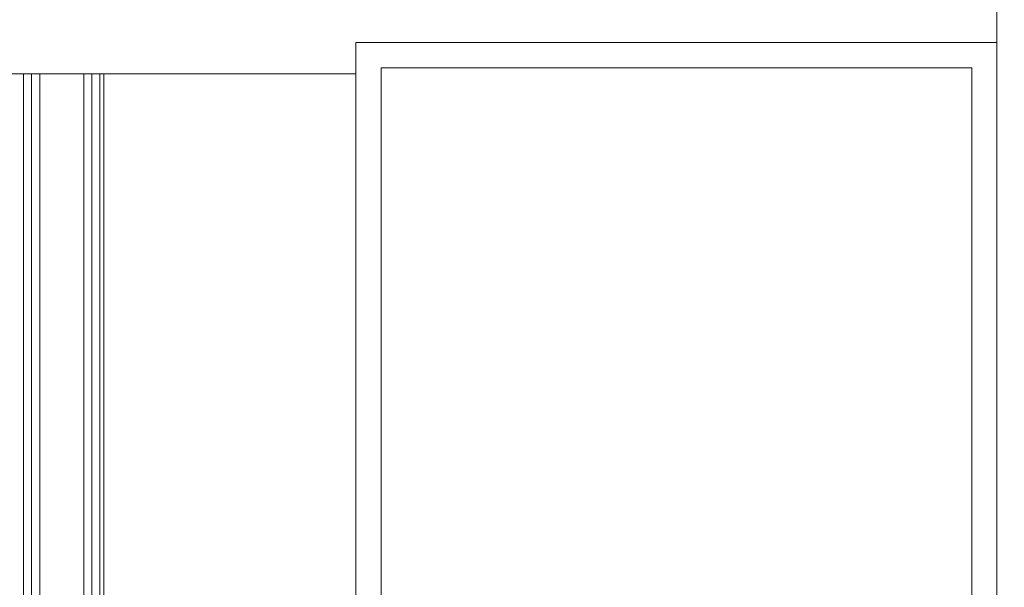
# Model space of a CAD drawing. Header units: millimetres. Extents: x -30280 to 309309, y -17460 to 4378.
# Tile 85 of 256: x 42403 to 43973, y -11312 to -10408. Entities that reach past the tile are written whole.
import ezdxf

# ---------------------------------------------------------------- set-up
doc = ezdxf.new("R2010")
doc.units = ezdxf.units.MM
doc.header["$MEASUREMENT"] = 0
doc.linetypes.add('Wipeout_Contour', pattern=[1000, 0, -1000])
doc.layers.add('P1_P2_PLANTA PRIMERA_2_Nuevo_08_E_Envans secs', color=7, linetype='Continuous')
doc.layers.add('P1_P2_PLANTA PRIMERA_2_Nuevo_08_E_Envans secs_Pluma_Nº__1', color=7, linetype='Continuous', lineweight=5)
doc.layers.add('P1_P2_PLANTA PRIMERA_2_Nuevo_08_E_Envans secs_Pluma_Nº__47', color=7, linetype='Continuous', lineweight=20)

msp = doc.modelspace()

# ---------------------------------------------------------------- wipeouts: each hides what was drawn before it
at = {"color": 254, "linetype": 'Wipeout_Contour', "lineweight": 0, "ltscale": 183219.175099}
msp.add_wipeout([(44775.1, -12542.4), (44775.1, -10097.4), (43961, -10097.4), (43961, -12542.4)], dxfattribs=at).dxf.layer = 'P1_P2_PLANTA PRIMERA_2_Nuevo_08_E_Envans secs'
at = {"color": 254, "linetype": 'Wipeout_Contour', "lineweight": 0, "ltscale": 175839.947112}
msp.add_wipeout([(42403.1, -12542.4), (42422.1, -12542.4), (42422.1, -10494.4), (42403.1, -10494.4)], dxfattribs=at).dxf.layer = 'P1_P2_PLANTA PRIMERA_2_Nuevo_08_E_Envans secs'
at = {"color": 254, "linetype": 'Wipeout_Contour', "lineweight": 0, "ltscale": 176061.873716}
msp.add_wipeout([(42435.1, -12542.4), (42505.1, -12542.4), (42505.1, -10494.4), (42435.1, -10494.4)], dxfattribs=at).dxf.layer = 'P1_P2_PLANTA PRIMERA_2_Nuevo_08_E_Envans secs'
at = {"color": 254, "linetype": 'Wipeout_Contour', "lineweight": 0, "ltscale": 176283.81369}
msp.add_wipeout([(42518.1, -12542.4), (42537.1, -12542.4), (42537.1, -10494.4), (42518.1, -10494.4)], dxfattribs=at).dxf.layer = 'P1_P2_PLANTA PRIMERA_2_Nuevo_08_E_Envans secs'

# ---------------------------------------------------------------- next in the draw order: wipeouts: each hides what was drawn before it
at = {"color": 254, "linetype": 'Wipeout_Contour', "lineweight": 0, "ltscale": 181714.624068}
msp.add_wipeout([(43961, -10484.4), (43921, -10484.4), (43921, -12494.4), (43961, -12494.4)], dxfattribs=at).dxf.layer = 'P1_P2_PLANTA PRIMERA_2_Nuevo_08_E_Envans secs'
at = {"color": 254, "linetype": 'Wipeout_Contour', "lineweight": 0, "ltscale": 175901.697211}
msp.add_wipeout([(42422.1, -12542.4), (42435.1, -12542.4), (42435.1, -10494.4), (42422.1, -10494.4)], dxfattribs=at).dxf.layer = 'P1_P2_PLANTA PRIMERA_2_Nuevo_08_E_Envans secs'
at = {"color": 254, "linetype": 'Wipeout_Contour', "lineweight": 0, "ltscale": 176222.052706}
msp.add_wipeout([(42505.1, -12542.4), (42518.1, -12542.4), (42518.1, -10494.4), (42505.1, -10494.4)], dxfattribs=at).dxf.layer = 'P1_P2_PLANTA PRIMERA_2_Nuevo_08_E_Envans secs'
at = {"color": 254, "linetype": 'Wipeout_Contour', "lineweight": 0, "ltscale": 177096.781858}
msp.add_wipeout([(42939.2, -10494.4), (42537.1, -10494.4), (42537.1, -12542.4), (42939.2, -12542.4)], dxfattribs=at).dxf.layer = 'P1_P2_PLANTA PRIMERA_2_Nuevo_08_E_Envans secs'

# ---------------------------------------------------------------- next in the draw order: wipeouts: each hides what was drawn before it
at = {"color": 254, "linetype": 'Wipeout_Contour', "lineweight": 0, "ltscale": 177918.727835}
msp.add_wipeout([(42939.2, -12494.4), (42979.2, -12494.4), (42979.2, -10484.4), (42939.2, -10484.4)], dxfattribs=at).dxf.layer = 'P1_P2_PLANTA PRIMERA_2_Nuevo_08_E_Envans secs'

# ---------------------------------------------------------------- next in the draw order: wipeouts: each hides what was drawn before it
at = {"color": 254, "linetype": 'Wipeout_Contour', "lineweight": 0, "ltscale": 268165.200976}
msp.add_wipeout([(42939.2, -10444.4), (42939.2, -10484.4), (42979.2, -10484.4), (43921, -10484.4), (43961, -10484.4), (43961, -10444.4)], dxfattribs=at).dxf.layer = 'P1_P2_PLANTA PRIMERA_2_Nuevo_08_E_Envans secs'

# ---------------------------------------------------------------- next in the draw order: wipeouts: each hides what was drawn before it
at = {"color": 254, "linetype": 'Wipeout_Contour', "lineweight": 0, "ltscale": 179816.623546}
msp.add_wipeout([(43921, -12494.4), (43921, -10484.4), (42979.2, -10484.4), (42979.2, -12494.4)], dxfattribs=at).dxf.layer = 'P1_P2_PLANTA PRIMERA_2_Nuevo_08_E_Envans secs'

# ---------------------------------------------------------------- next in the draw order: wipeouts: each hides what was drawn before it
at = {"color": 254, "linetype": 'Wipeout_Contour', "lineweight": 0, "ltscale": 345605.357227}
msp.add_wipeout([(41439.2, -10494.4), (42939.2, -10494.4), (42939.2, -10444.4), (43961, -10444.4), (43961, -10097.4), (39402.1, -10097.4), (39402.1, -10444.4), (41439.2, -10444.4)], dxfattribs=at).dxf.layer = 'P1_P2_PLANTA PRIMERA_2_Nuevo_08_E_Envans secs'

# ---------------------------------------------------------------- next in the draw order: linework, layer by layer
at = {"layer": 'P1_P2_PLANTA PRIMERA_2_Nuevo_08_E_Envans secs_Pluma_Nº__1', "color": 7, "linetype": 'Continuous', "lineweight": 5}
for p, q in [((42939.2, -10444.4), (43961, -10444.4)), ((42939.2, -10484.4), (42939.2, -10444.4)), ((43961, -10444.4), (43961, -10484.4)), ((42939.2, -10494.4), (42939.2, -10484.4)), ((42979.2, -10484.4), (42979.2, -12494.4)), ((43921, -10484.4), (42979.2, -10484.4)), ((43921, -12494.4), (43921, -10484.4)), ((43961, -10484.4), (43961, -12494.4)), ((42939.2, -12494.4), (42939.2, -10494.4))]:
    msp.add_line(p, q, dxfattribs=at)
at = {"layer": 'P1_P2_PLANTA PRIMERA_2_Nuevo_08_E_Envans secs_Pluma_Nº__47', "color": 7, "linetype": 'Continuous', "lineweight": 20}
for p, q in [((43961, -10097.4), (43961, -10444.4)), ((41439.2, -10494.4), (42939.2, -10494.4)), ((42409.1, -12542.4), (42409.1, -10494.4)), ((42422.1, -12542.4), (42422.1, -10494.4)), ((42435.1, -12542.4), (42435.1, -10494.4)), ((42505.1, -10494.4), (42505.1, -12542.4)), ((42518.1, -10494.4), (42518.1, -12542.4)), ((42531.1, -10494.4), (42531.1, -12542.4)), ((42537.1, -10494.4), (42537.1, -12542.4))]:
    msp.add_line(p, q, dxfattribs=at)

doc.saveas('drawing.dxf')
